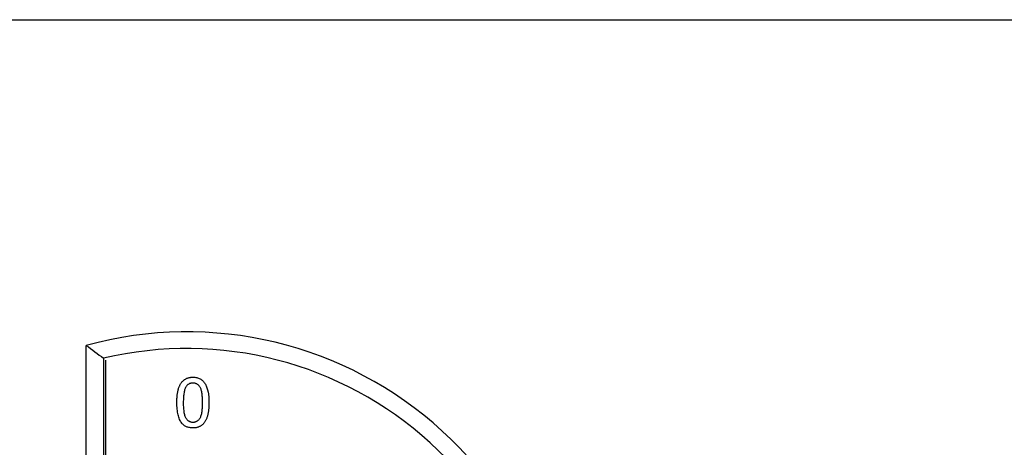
# Model space of a CAD drawing. Header units: millimetres. Extents: x 15458 to 16410, y 10212 to 11278.
# Tile 68 of 139: x 15957 to 16016, y 10712 to 10737. Entities that reach past the tile are written whole.
import ezdxf

# ---------------------------------------------------------------- set-up
doc = ezdxf.new("R2010")
doc.units = ezdxf.units.MM

msp = doc.modelspace()

# ---------------------------------------------------------------- linework, layer by layer
at = {"color": 7, "linetype": 'Continuous', "lineweight": 25}
for p, q in [((15944.068, 10737.287), (16088.026, 10737.287)), ((15944.068, 10737.27), (16088.026, 10737.27)), ((15961.029, 10710.857), (15961.029, 10717.793)), ((15962.065, 10717.024), (15962.065, 10710.293)), ((15962.082, 10710.281), (15962.082, 10717.028)), ((15962.196, 10716.888), (15962.196, 10716.902)), ((15962.196, 10710.192), (15962.196, 10716.888)), ((15967.422, 10715.888), (15967.422, 10715.888)), ((15966.461, 10714.369), (15966.461, 10714.369)), ((15967.999, 10714.37), (15967.999, 10714.37)), ((15968.384, 10714.369), (15968.384, 10714.369)), ((15967.422, 10713.197), (15967.422, 10713.198))]:
    msp.add_line(p, q, dxfattribs=at)
for centre, radius, start, end in [((15967.052, 10695.902), 22.704, 349.82783, 105.3827), ((15967.052, 10695.936), 21.669, 352.11054, 103.30486)]:
    msp.add_arc(centre, radius, start, end, dxfattribs=at)
msp.add_open_spline([(15961.029, 10717.793), (15961.376, 10717.54), (15961.721, 10717.284), (15962.065, 10717.024)], degree=3, dxfattribs=at)
for points, knots in [([(15966.461, 10714.369), (15966.461, 10714.412), (15966.462, 10714.496), (15966.467, 10714.618), (15966.475, 10714.735), (15966.487, 10714.845), (15966.502, 10714.95), (15966.52, 10715.048), (15966.542, 10715.14), (15966.567, 10715.226), (15966.595, 10715.307), (15966.627, 10715.382), (15966.663, 10715.452), (15966.701, 10715.517), (15966.743, 10715.576), (15966.787, 10715.631), (15966.836, 10715.68), (15966.887, 10715.724), (15966.942, 10715.763), (15967.001, 10715.796), (15967.062, 10715.826), (15967.128, 10715.848), (15967.197, 10715.866), (15967.269, 10715.879), (15967.344, 10715.887), (15967.396, 10715.888), (15967.422, 10715.888)], [0, 0, 0, 0, 0.063114, 0.123615, 0.180974, 0.235261, 0.287101, 0.336031, 0.382382, 0.426334, 0.468211, 0.50825, 0.546628, 0.58365, 0.618994, 0.653583, 0.687156, 0.720422, 0.75323, 0.78626, 0.819504, 0.853545, 0.888308, 0.923996, 0.96135, 1, 1, 1, 1]), ([(15966.461, 10714.369), (15966.461, 10714.411), (15966.462, 10714.495), (15966.467, 10714.618), (15966.475, 10714.735), (15966.487, 10714.845), (15966.502, 10714.949), (15966.52, 10715.047), (15966.542, 10715.14), (15966.567, 10715.226), (15966.595, 10715.306), (15966.627, 10715.382), (15966.663, 10715.452), (15966.701, 10715.517), (15966.743, 10715.576), (15966.787, 10715.631), (15966.836, 10715.68), (15966.887, 10715.724), (15966.942, 10715.762), (15967.001, 10715.796), (15967.062, 10715.825), (15967.128, 10715.848), (15967.197, 10715.866), (15967.269, 10715.879), (15967.344, 10715.887), (15967.396, 10715.888), (15967.422, 10715.888)], [0, 0, 0, 0, 0.063114, 0.123615, 0.180974, 0.235261, 0.287101, 0.336031, 0.382382, 0.426334, 0.468211, 0.50825, 0.546628, 0.58365, 0.618994, 0.653583, 0.687156, 0.720422, 0.75323, 0.78626, 0.819504, 0.853545, 0.888308, 0.923996, 0.96135, 1, 1, 1, 1]), ([(15967.418, 10715.542), (15967.398, 10715.542), (15967.359, 10715.541), (15967.302, 10715.531), (15967.247, 10715.514), (15967.195, 10715.492), (15967.147, 10715.462), (15967.1, 10715.427), (15967.058, 10715.385), (15967.032, 10715.353), (15967.019, 10715.337)], [0, 0, 0, 0, 0.127665, 0.251739, 0.372753, 0.492147, 0.61407, 0.737197, 0.865607, 1, 1, 1, 1]), ([(15967.999, 10714.37), (15967.999, 10714.426), (15967.998, 10714.534), (15967.99, 10714.689), (15967.978, 10714.829), (15967.961, 10714.954), (15967.939, 10715.065), (15967.911, 10715.161), (15967.879, 10715.242), (15967.84, 10715.309), (15967.797, 10715.364), (15967.752, 10715.412), (15967.704, 10715.452), (15967.653, 10715.485), (15967.599, 10715.511), (15967.541, 10715.529), (15967.481, 10715.54), (15967.439, 10715.541), (15967.418, 10715.542)], [0, 0, 0, 0, 0.115629, 0.221541, 0.317048, 0.403151, 0.480181, 0.547649, 0.607036, 0.658652, 0.705723, 0.749804, 0.792587, 0.833874, 0.874768, 0.915223, 0.956881, 1, 1, 1, 1]), ([(15967.422, 10715.888), (15967.461, 10715.887), (15967.536, 10715.885), (15967.647, 10715.867), (15967.751, 10715.836), (15967.849, 10715.794), (15967.938, 10715.741), (15968.019, 10715.676), (15968.088, 10715.601), (15968.146, 10715.514), (15968.198, 10715.417), (15968.243, 10715.311), (15968.284, 10715.196), (15968.313, 10715.092), (15968.334, 10715.003), (15968.347, 10714.929), (15968.359, 10714.849), (15968.367, 10714.764), (15968.375, 10714.673), (15968.38, 10714.577), (15968.383, 10714.475), (15968.384, 10714.405), (15968.384, 10714.369)], [0, 0, 0, 0, 0.056724, 0.111437, 0.164368, 0.216435, 0.267641, 0.31736, 0.367473, 0.41821, 0.471404, 0.527966, 0.588061, 0.652134, 0.686345, 0.723264, 0.76261, 0.804739, 0.84943, 0.896711, 0.94689, 1, 1, 1, 1]), ([(15967.422, 10715.888), (15967.461, 10715.887), (15967.536, 10715.885), (15967.647, 10715.867), (15967.751, 10715.836), (15967.849, 10715.794), (15967.938, 10715.741), (15968.019, 10715.676), (15968.088, 10715.6), (15968.146, 10715.513), (15968.198, 10715.417), (15968.243, 10715.311), (15968.284, 10715.195), (15968.313, 10715.092), (15968.334, 10715.002), (15968.347, 10714.929), (15968.359, 10714.849), (15968.367, 10714.764), (15968.375, 10714.673), (15968.38, 10714.577), (15968.383, 10714.475), (15968.384, 10714.405), (15968.384, 10714.369)], [0, 0, 0, 0, 0.056724, 0.111437, 0.164368, 0.216435, 0.267641, 0.31736, 0.367473, 0.41821, 0.471404, 0.527966, 0.588061, 0.652134, 0.686345, 0.723264, 0.76261, 0.804739, 0.84943, 0.896711, 0.94689, 1, 1, 1, 1]), ([(15967.019, 10715.337), (15967.005, 10715.313), (15966.975, 10715.262), (15966.941, 10715.175), (15966.911, 10715.075), (15966.886, 10714.96), (15966.869, 10714.832), (15966.855, 10714.69), (15966.847, 10714.535), (15966.846, 10714.426), (15966.845, 10714.37)], [0, 0, 0, 0, 0.083888, 0.177154, 0.282514, 0.3994, 0.529491, 0.672802, 0.829536, 1, 1, 1, 1]), ([(15966.752, 10713.14), (15966.728, 10713.175), (15966.679, 10713.245), (15966.622, 10713.366), (15966.571, 10713.498), (15966.531, 10713.646), (15966.499, 10713.807), (15966.476, 10713.982), (15966.464, 10714.171), (15966.462, 10714.301), (15966.461, 10714.369)], [0, 0, 0, 0, 0.097421, 0.200886, 0.311172, 0.429798, 0.55774, 0.694715, 0.84213, 1, 1, 1, 1]), ([(15966.845, 10714.37), (15966.846, 10714.312), (15966.846, 10714.202), (15966.854, 10714.044), (15966.867, 10713.902), (15966.885, 10713.775), (15966.908, 10713.664), (15966.936, 10713.568), (15966.969, 10713.488), (15967.009, 10713.422), (15967.053, 10713.369), (15967.099, 10713.323), (15967.146, 10713.285), (15967.197, 10713.252), (15967.25, 10713.228), (15967.305, 10713.21), (15967.363, 10713.2), (15967.402, 10713.198), (15967.422, 10713.197)], [0, 0, 0, 0, 0.1184055, 0.2266543, 0.3240923, 0.4117048, 0.4890259, 0.5569094, 0.6162333, 0.6673493, 0.7135124, 0.7576965, 0.7994925, 0.8399761, 0.8798857, 0.9191487, 0.9592274, 1, 1, 1, 1]), ([(15966.845, 10714.37), (15966.846, 10714.312), (15966.846, 10714.202), (15966.854, 10714.044), (15966.867, 10713.902), (15966.885, 10713.775), (15966.908, 10713.664), (15966.936, 10713.569), (15966.969, 10713.488), (15967.009, 10713.423), (15967.053, 10713.37), (15967.099, 10713.324), (15967.146, 10713.285), (15967.197, 10713.253), (15967.25, 10713.228), (15967.305, 10713.21), (15967.363, 10713.2), (15967.402, 10713.198), (15967.422, 10713.198)], [0, 0, 0, 0, 0.1184055, 0.2266543, 0.3240923, 0.4117048, 0.4890259, 0.5569094, 0.6162333, 0.6673493, 0.7135124, 0.7576965, 0.7994925, 0.8399761, 0.8798857, 0.9191487, 0.9592274, 1, 1, 1, 1]), ([(15967.422, 10713.197), (15967.442, 10713.198), (15967.482, 10713.2), (15967.54, 10713.21), (15967.595, 10713.228), (15967.648, 10713.253), (15967.698, 10713.285), (15967.746, 10713.324), (15967.792, 10713.369), (15967.835, 10713.423), (15967.875, 10713.489), (15967.908, 10713.569), (15967.937, 10713.665), (15967.96, 10713.776), (15967.977, 10713.903), (15967.99, 10714.044), (15967.998, 10714.202), (15967.999, 10714.312), (15967.999, 10714.37)], [0, 0, 0, 0, 0.040782, 0.08087, 0.120268, 0.160187, 0.20046, 0.242265, 0.286459, 0.332952, 0.384431, 0.443389, 0.511681, 0.58902, 0.676245, 0.773705, 0.881568, 1, 1, 1, 1]), ([(15967.422, 10713.198), (15967.442, 10713.199), (15967.482, 10713.2), (15967.54, 10713.21), (15967.595, 10713.229), (15967.648, 10713.253), (15967.698, 10713.285), (15967.746, 10713.324), (15967.792, 10713.37), (15967.835, 10713.423), (15967.875, 10713.489), (15967.908, 10713.57), (15967.937, 10713.665), (15967.96, 10713.776), (15967.977, 10713.903), (15967.99, 10714.045), (15967.998, 10714.202), (15967.999, 10714.312), (15967.999, 10714.37)], [0, 0, 0, 0, 0.040782, 0.08087, 0.120268, 0.160187, 0.20046, 0.242265, 0.286459, 0.332952, 0.384431, 0.443389, 0.511681, 0.58902, 0.676245, 0.773705, 0.881568, 1, 1, 1, 1]), ([(15968.384, 10714.369), (15968.383, 10714.326), (15968.383, 10714.243), (15968.378, 10714.121), (15968.369, 10714.005), (15968.359, 10713.895), (15968.342, 10713.791), (15968.325, 10713.693), (15968.303, 10713.601), (15968.278, 10713.515), (15968.25, 10713.435), (15968.219, 10713.359), (15968.184, 10713.289), (15968.145, 10713.225), (15968.104, 10713.165), (15968.059, 10713.11), (15968.011, 10713.06), (15967.959, 10713.017), (15967.904, 10712.977), (15967.846, 10712.943), (15967.783, 10712.915), (15967.718, 10712.892), (15967.649, 10712.874), (15967.577, 10712.861), (15967.501, 10712.853), (15967.449, 10712.852), (15967.422, 10712.851)], [0, 0, 0, 0, 0.062874, 0.122837, 0.179657, 0.23396, 0.285595, 0.334513, 0.380905, 0.424895, 0.466529, 0.506488, 0.545032, 0.581831, 0.617448, 0.652067, 0.68588, 0.719175, 0.752182, 0.78524, 0.818656, 0.852548, 0.887626, 0.923635, 0.961022, 1, 1, 1, 1]), ([(15967.422, 10712.851), (15967.388, 10712.852), (15967.32, 10712.854), (15967.221, 10712.867), (15967.128, 10712.891), (15967.041, 10712.921), (15966.96, 10712.963), (15966.885, 10713.013), (15966.814, 10713.071), (15966.773, 10713.117), (15966.752, 10713.14)], [0, 0, 0, 0, 0.137903, 0.268873, 0.395178, 0.517089, 0.636743, 0.756222, 0.876628, 1, 1, 1, 1])]:
    msp.add_open_spline(points, degree=3, knots=knots, dxfattribs=at)

doc.saveas('drawing.dxf')
